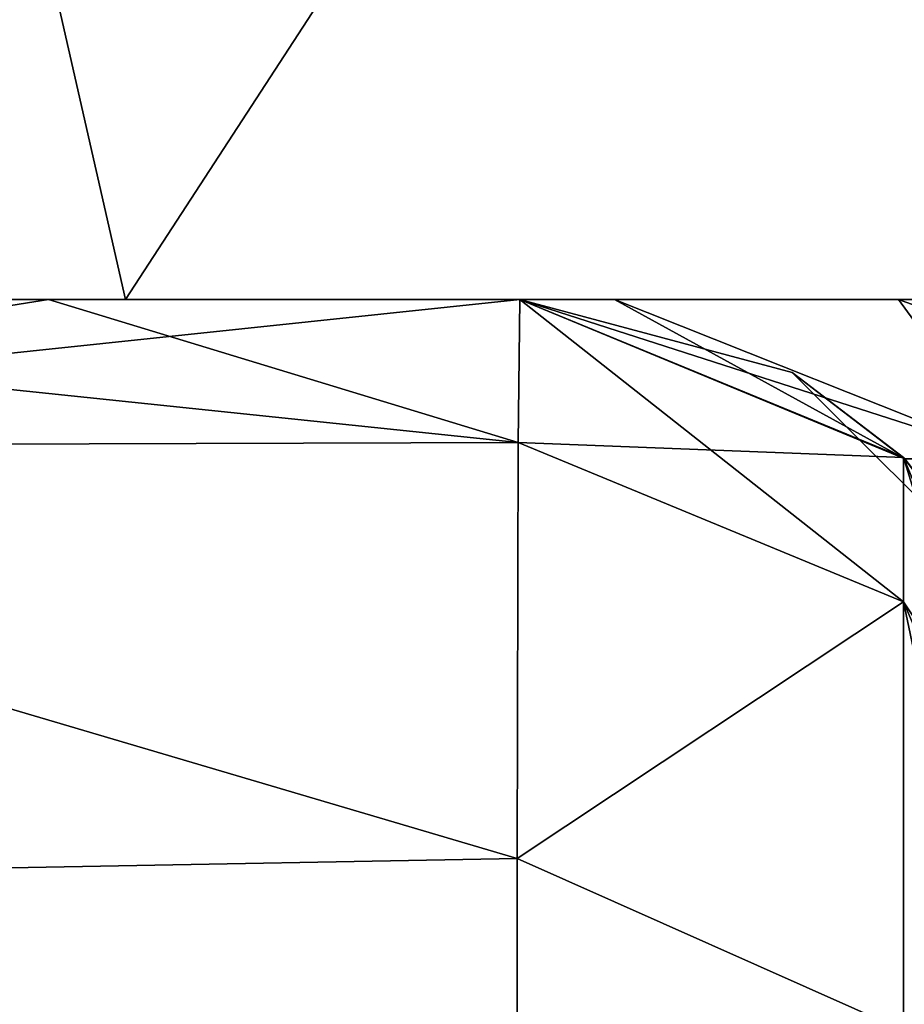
# Model space of a CAD drawing. Header units: millimetres. Extents: x -71 to 126, y -35 to 75.
# Tile 97 of 178: x 9.08 to 10.71, y 14.83 to 16.64. Entities that reach past the tile are written whole.
import ezdxf

# ---------------------------------------------------------------- set-up
doc = ezdxf.new("R2010")
doc.units = ezdxf.units.MM
doc.header["$LTSCALE"] = 52.536866
for name, color, linetype in [('12', 7, 'CONTINUOUS'), ('26', 7, 'CONTINUOUS'), ('27', 7, 'CONTINUOUS'), ('28', 7, 'CONTINUOUS'), ('33', 7, 'CONTINUOUS'), ('417', 7, 'CONTINUOUS'), ('430', 7, 'CONTINUOUS'), ('431', 7, 'CONTINUOUS'), ('432', 7, 'CONTINUOUS'), ('56', 7, 'CONTINUOUS'), ('58', 7, 'CONTINUOUS')]:
    doc.layers.add(name, color=color, linetype=linetype)

msp = doc.modelspace()

# ---------------------------------------------------------------- linework, layer by layer
at = {"layer": '12', "linetype": 'Continuous'}
for points in [[(7.4352, 15.8564, -76.0101), (7.4815, 16.1274, -73.0862), (9.9971, 15.8648, -76.0054), (7.4352, 15.8564, -76.0101)], [(9.9971, 15.8648, -76.0054), (7.4815, 16.1274, -73.0862), (9.1344, 16.1274, -73.1151), (9.9971, 15.8648, -76.0054)], [(10, 16.1274, -73.1302), (9.9971, 15.8648, -76.0054), (9.1344, 16.1274, -73.1151), (10, 16.1274, -73.1302)], [(9.995, 15.1005, -78.7465), (7.4352, 15.8564, -76.0101), (9.9971, 15.8648, -76.0054), (9.995, 15.1005, -78.7465)], [(7.3999, 15.0527, -78.8346), (7.4352, 15.8564, -76.0101), (9.995, 15.1005, -78.7465), (7.3999, 15.0527, -78.8346)], [(9.9935, 13.8962, -81.2448), (7.3999, 15.0527, -78.8346), (9.995, 15.1005, -78.7465), (9.9935, 13.8962, -81.2448)], [(7.3769, 13.7436, -81.4634), (7.3999, 15.0527, -78.8346), (9.9935, 13.8962, -81.2448), (7.3769, 13.7436, -81.4634)]]:
    msp.add_3dface(points, dxfattribs=at)
at = {"layer": '26', "linetype": 'Continuous'}
for points in [[(10.7071, 15.8345, -41.3715), (10, 16.1274, -41.3715), (10.1738, 16.1274, -38.6114), (10.7071, 15.8345, -41.3715)], [(10.9085, 15.8345, -38.45), (10.7071, 15.8345, -41.3715), (10.1738, 16.1274, -38.6114), (10.9085, 15.8345, -38.45)], [(10.6953, 16.1274, -35.8848), (10.9085, 15.8345, -38.45), (10.1738, 16.1274, -38.6114), (10.6953, 16.1274, -35.8848)], [(11.5088, 15.8345, -35.5837), (10.9085, 15.8345, -38.45), (10.6953, 16.1274, -35.8848), (11.5088, 15.8345, -35.5837)], [(11.5556, 16.1274, -33.2461), (11.5088, 15.8345, -35.5837), (10.6953, 16.1274, -35.8848), (11.5556, 16.1274, -33.2461)]]:
    msp.add_3dface(points, dxfattribs=at)
at = {"layer": '27', "linetype": 'Continuous'}
for points in [[(10.5, 15.9934, -70.1302), (10, 16.1274, -73.1302), (10, 16.1274, -70.1302), (10.5, 15.9934, -70.1302)], [(10, 16.1274, -73.1302), (10.5, 15.9934, -70.1302), (10.7045, 15.8371, -73.1302), (10, 16.1274, -73.1302)], [(10, 16.1274, -41.3715), (10.7071, 15.8345, -41.3715), (10, 16.1274, -43.1032), (10, 16.1274, -41.3715)], [(10.7071, 15.8345, -41.3715), (10.5, 15.9934, -43.1032), (10, 16.1274, -43.1032), (10.7071, 15.8345, -41.3715)], [(10.5, 15.9934, -70.1302), (10, 16.1274, -70.1302), (10.5, 15.9934, -67.1272), (10.5, 15.9934, -70.1302)], [(10.5, 15.9934, -67.1272), (10, 16.1274, -70.1302), (10, 16.1274, -67.1272), (10.5, 15.9934, -67.1272)], [(10.5, 15.9934, -67.1272), (10, 16.1274, -67.1272), (10.5, 15.9934, -64.1242), (10.5, 15.9934, -67.1272)], [(10.5, 15.9934, -64.1242), (10, 16.1274, -67.1272), (10, 16.1274, -64.1242), (10.5, 15.9934, -64.1242)], [(10.5, 15.9934, -64.1242), (10, 16.1274, -64.1242), (10.5, 15.9934, -61.1212), (10.5, 15.9934, -64.1242)], [(10.5, 15.9934, -61.1212), (10, 16.1274, -64.1242), (10, 16.1274, -61.1212), (10.5, 15.9934, -61.1212)], [(10.5, 15.9934, -61.1212), (10, 16.1274, -61.1212), (10.5, 15.9934, -58.1182), (10.5, 15.9934, -61.1212)], [(10.5, 15.9934, -58.1182), (10, 16.1274, -61.1212), (10, 16.1274, -58.1182), (10.5, 15.9934, -58.1182)], [(10.5, 15.9934, -58.1182), (10, 16.1274, -58.1182), (10.5, 15.9934, -55.1152), (10.5, 15.9934, -58.1182)], [(10.5, 15.9934, -55.1152), (10, 16.1274, -58.1182), (10, 16.1274, -55.1152), (10.5, 15.9934, -55.1152)], [(10.5, 15.9934, -55.1152), (10, 16.1274, -55.1152), (10.5, 15.9934, -52.1122), (10.5, 15.9934, -55.1152)], [(10.5, 15.9934, -52.1122), (10, 16.1274, -55.1152), (10, 16.1274, -52.1122), (10.5, 15.9934, -52.1122)], [(10.5, 15.9934, -52.1122), (10, 16.1274, -52.1122), (10.5, 15.9934, -49.1092), (10.5, 15.9934, -52.1122)], [(10.5, 15.9934, -49.1092), (10, 16.1274, -52.1122), (10, 16.1274, -49.1092), (10.5, 15.9934, -49.1092)], [(10.5, 15.9934, -49.1092), (10, 16.1274, -49.1092), (10.5, 15.9934, -46.1062), (10.5, 15.9934, -49.1092)], [(10.5, 15.9934, -46.1062), (10, 16.1274, -49.1092), (10, 16.1274, -46.1062), (10.5, 15.9934, -46.1062)], [(10.5, 15.9934, -46.1062), (10, 16.1274, -46.1062), (10.5, 15.9934, -43.1032), (10.5, 15.9934, -46.1062)], [(10.5, 15.9934, -43.1032), (10, 16.1274, -46.1062), (10, 16.1274, -43.1032), (10.5, 15.9934, -43.1032)], [(10.7071, 15.8345, -41.3715), (10.866, 15.6274, -43.1032), (10.5, 15.9934, -43.1032), (10.7071, 15.8345, -41.3715)], [(10.5, 15.9934, -70.1302), (10.866, 15.6274, -70.1302), (10.7045, 15.8371, -73.1302), (10.5, 15.9934, -70.1302)], [(10.866, 15.6274, -70.1302), (10.5, 15.9934, -70.1302), (10.866, 15.6274, -67.1272), (10.866, 15.6274, -70.1302)], [(10.866, 15.6274, -67.1272), (10.5, 15.9934, -70.1302), (10.5, 15.9934, -67.1272), (10.866, 15.6274, -67.1272)], [(10.866, 15.6274, -67.1272), (10.5, 15.9934, -67.1272), (10.866, 15.6274, -64.1242), (10.866, 15.6274, -67.1272)], [(10.866, 15.6274, -64.1242), (10.5, 15.9934, -67.1272), (10.5, 15.9934, -64.1242), (10.866, 15.6274, -64.1242)], [(10.866, 15.6274, -64.1242), (10.5, 15.9934, -64.1242), (10.866, 15.6274, -61.1212), (10.866, 15.6274, -64.1242)], [(10.866, 15.6274, -61.1212), (10.5, 15.9934, -64.1242), (10.5, 15.9934, -61.1212), (10.866, 15.6274, -61.1212)], [(10.866, 15.6274, -61.1212), (10.5, 15.9934, -61.1212), (10.866, 15.6274, -58.1182), (10.866, 15.6274, -61.1212)], [(10.866, 15.6274, -58.1182), (10.5, 15.9934, -61.1212), (10.5, 15.9934, -58.1182), (10.866, 15.6274, -58.1182)], [(10.866, 15.6274, -58.1182), (10.5, 15.9934, -58.1182), (10.866, 15.6274, -55.1152), (10.866, 15.6274, -58.1182)], [(10.866, 15.6274, -55.1152), (10.5, 15.9934, -58.1182), (10.5, 15.9934, -55.1152), (10.866, 15.6274, -55.1152)], [(10.866, 15.6274, -55.1152), (10.5, 15.9934, -55.1152), (10.866, 15.6274, -52.1122), (10.866, 15.6274, -55.1152)], [(10.866, 15.6274, -52.1122), (10.5, 15.9934, -55.1152), (10.5, 15.9934, -52.1122), (10.866, 15.6274, -52.1122)], [(10.866, 15.6274, -52.1122), (10.5, 15.9934, -52.1122), (10.866, 15.6274, -49.1092), (10.866, 15.6274, -52.1122)], [(10.866, 15.6274, -49.1092), (10.5, 15.9934, -52.1122), (10.5, 15.9934, -49.1092), (10.866, 15.6274, -49.1092)], [(10.866, 15.6274, -49.1092), (10.5, 15.9934, -49.1092), (10.866, 15.6274, -46.1062), (10.866, 15.6274, -49.1092)], [(10.866, 15.6274, -46.1062), (10.5, 15.9934, -49.1092), (10.5, 15.9934, -46.1062), (10.866, 15.6274, -46.1062)], [(10.866, 15.6274, -46.1062), (10.5, 15.9934, -46.1062), (10.866, 15.6274, -43.1032), (10.866, 15.6274, -46.1062)], [(10.866, 15.6274, -43.1032), (10.5, 15.9934, -46.1062), (10.5, 15.9934, -43.1032), (10.866, 15.6274, -43.1032)], [(11, 15.1274, -70.1302), (11, 15.1274, -70.243), (10.7045, 15.8371, -73.1302), (11, 15.1274, -70.1302)], [(10.866, 15.6274, -70.1302), (11, 15.1274, -70.1302), (10.7045, 15.8371, -73.1302), (10.866, 15.6274, -70.1302)], [(11, 15.1274, -70.243), (11, 15.1274, -73.1302), (10.7045, 15.8371, -73.1302), (11, 15.1274, -70.243)]]:
    msp.add_3dface(points, dxfattribs=at)
at = {"layer": '28', "linetype": 'Continuous'}
for points in [[(9.9971, 15.8648, -76.0054), (10, 16.1274, -73.1302), (10.7045, 15.5716, -75.994), (9.9971, 15.8648, -76.0054)], [(10, 16.1274, -73.1302), (10.7045, 15.8371, -73.1302), (10.7045, 15.5716, -75.994), (10, 16.1274, -73.1302)], [(9.995, 15.1005, -78.7465), (9.9971, 15.8648, -76.0054), (10.7045, 15.5716, -75.994), (9.995, 15.1005, -78.7465)], [(11, 15.1274, -73.1302), (11, 14.8816, -75.8234), (10.7045, 15.8371, -73.1302), (11, 15.1274, -73.1302)], [(10.7045, 15.8371, -73.1302), (11, 14.8816, -75.8234), (10.7045, 15.5716, -75.994), (10.7045, 15.8371, -73.1302)], [(9.995, 15.1005, -78.7465), (10.7045, 15.5716, -75.994), (10.7045, 14.7844, -78.7601), (9.995, 15.1005, -78.7465)], [(11, 14.8816, -75.8234), (11, 14.1657, -78.392), (10.7045, 15.5716, -75.994), (11, 14.8816, -75.8234)], [(10.7045, 15.5716, -75.994), (11, 14.1657, -78.392), (10.7045, 14.7844, -78.7601), (10.7045, 15.5716, -75.994)], [(9.9935, 13.8962, -81.2448), (9.995, 15.1005, -78.7465), (10.7045, 14.7844, -78.7601), (9.9935, 13.8962, -81.2448)]]:
    msp.add_3dface(points, dxfattribs=at)
at = {"layer": '33', "linetype": 'Continuous'}
for points in [[(6.1314, 16.1274, -73.0626), (9.1344, 16.1274, -70.1669), (7.4815, 16.1274, -73.0862), (6.1314, 16.1274, -73.0626)], [(6.1314, 16.1274, -73.0626), (6.1314, 16.1274, -70.1622), (9.1344, 16.1274, -70.1669), (6.1314, 16.1274, -73.0626)], [(9.1344, 16.1274, 70.1668), (9.1344, 16.1274, 67.2185), (6.1314, 16.1274, 70.162), (9.1344, 16.1274, 70.1668)], [(9.1344, 16.1274, 70.1668), (6.1314, 16.1274, 70.162), (6.1314, 16.1274, 73.0626), (9.1344, 16.1274, 70.1668)], [(9.1344, 16.1274, 70.1668), (6.1314, 16.1274, 73.0626), (7.4815, 16.1274, 73.0862), (9.1344, 16.1274, 70.1668)], [(9.1344, 16.1274, 67.2185), (9.1344, 16.1274, 64.2702), (6.1314, 16.1274, 64.3606), (9.1344, 16.1274, 67.2185)], [(9.1344, 16.1274, 67.2185), (6.1314, 16.1274, 64.3606), (6.1314, 16.1274, 67.2613), (9.1344, 16.1274, 67.2185)], [(9.1344, 16.1274, 67.2185), (6.1314, 16.1274, 67.2613), (6.1314, 16.1274, 70.162), (9.1344, 16.1274, 67.2185)], [(9.1344, 16.1274, 64.2702), (9.1344, 16.1274, 61.3219), (6.1314, 16.1274, 61.46), (9.1344, 16.1274, 64.2702)], [(9.1344, 16.1274, 64.2702), (6.1314, 16.1274, 61.46), (6.1314, 16.1274, 64.3606), (9.1344, 16.1274, 64.2702)], [(9.1344, 16.1274, 61.3219), (9.1344, 16.1274, 58.3736), (6.1314, 16.1274, 58.5593), (9.1344, 16.1274, 61.3219)], [(9.1344, 16.1274, 61.3219), (6.1314, 16.1274, 58.5593), (6.1314, 16.1274, 61.46), (9.1344, 16.1274, 61.3219)], [(9.1344, 16.1274, 58.3736), (9.1344, 16.1274, 55.4253), (6.1314, 16.1274, 55.6586), (9.1344, 16.1274, 58.3736)], [(9.1344, 16.1274, 58.3736), (6.1314, 16.1274, 55.6586), (6.1314, 16.1274, 58.5593), (9.1344, 16.1274, 58.3736)], [(9.1344, 16.1274, 55.4253), (9.1344, 16.1274, 52.477), (6.1314, 16.1274, 52.758), (9.1344, 16.1274, 55.4253)], [(9.1344, 16.1274, 55.4253), (6.1314, 16.1274, 52.758), (6.1314, 16.1274, 55.6586), (9.1344, 16.1274, 55.4253)], [(9.1344, 16.1274, 52.477), (9.1344, 16.1274, 49.5287), (6.1314, 16.1274, 49.8573), (9.1344, 16.1274, 52.477)], [(9.1344, 16.1274, 52.477), (6.1314, 16.1274, 49.8573), (6.1314, 16.1274, 52.758), (9.1344, 16.1274, 52.477)], [(9.1344, 16.1274, 49.5287), (9.1344, 16.1274, 46.5804), (6.1314, 16.1274, 46.9566), (9.1344, 16.1274, 49.5287)], [(9.1344, 16.1274, 49.5287), (6.1314, 16.1274, 46.9566), (6.1314, 16.1274, 49.8573), (9.1344, 16.1274, 49.5287)], [(9.1344, 16.1274, 46.5804), (9.1344, 16.1274, 43.6321), (6.1314, 16.1274, 44.056), (9.1344, 16.1274, 46.5804)], [(9.1344, 16.1274, 46.5804), (6.1314, 16.1274, 44.056), (6.1314, 16.1274, 46.9566), (9.1344, 16.1274, 46.5804)], [(9.1344, 16.1274, 43.6321), (9.1344, 16.1274, 40.6838), (6.1314, 16.1274, 41.1553), (9.1344, 16.1274, 43.6321)], [(9.1344, 16.1274, 43.6321), (6.1314, 16.1274, 41.1553), (6.1314, 16.1274, 44.056), (9.1344, 16.1274, 43.6321)], [(9.1344, 16.1274, 40.6838), (9.1344, 16.1274, 37.7355), (6.1314, 16.1274, 38.2546), (9.1344, 16.1274, 40.6838)], [(9.1344, 16.1274, 40.6838), (6.1314, 16.1274, 38.2546), (6.1314, 16.1274, 41.1553), (9.1344, 16.1274, 40.6838)], [(9.1344, 16.1274, 37.7355), (9.1344, 16.1274, 34.7872), (6.1314, 16.1274, 35.354), (9.1344, 16.1274, 37.7355)], [(9.1344, 16.1274, 37.7355), (6.1314, 16.1274, 35.354), (6.1314, 16.1274, 38.2546), (9.1344, 16.1274, 37.7355)], [(9.1344, 16.1274, 34.7872), (9.1344, 16.1274, 31.8389), (6.1314, 16.1274, 32.4533), (9.1344, 16.1274, 34.7872)], [(9.1344, 16.1274, 34.7872), (6.1314, 16.1274, 32.4533), (6.1314, 16.1274, 35.354), (9.1344, 16.1274, 34.7872)], [(9.1344, 16.1274, 31.8389), (9.1344, 16.1274, 28.8906), (6.1314, 16.1274, 29.5526), (9.1344, 16.1274, 31.8389)], [(9.1344, 16.1274, 31.8389), (6.1314, 16.1274, 29.5526), (6.1314, 16.1274, 32.4533), (9.1344, 16.1274, 31.8389)], [(9.1344, 16.1274, 28.8906), (9.1344, 16.1274, 25.9423), (6.1314, 16.1274, 26.652), (9.1344, 16.1274, 28.8906)], [(9.1344, 16.1274, 28.8906), (6.1314, 16.1274, 26.652), (6.1314, 16.1274, 29.5526), (9.1344, 16.1274, 28.8906)], [(9.1344, 16.1274, 25.9423), (9.1344, 16.1274, 22.994), (6.1314, 16.1274, 23.7513), (9.1344, 16.1274, 25.9423)], [(9.1344, 16.1274, 25.9423), (6.1314, 16.1274, 23.7513), (6.1314, 16.1274, 26.652), (9.1344, 16.1274, 25.9423)], [(6.1314, 16.1274, 23.7513), (9.1344, 16.1274, 22.994), (7.8274, 16.1274, 21.088), (6.1314, 16.1274, 23.7513)], [(6.1314, 16.1274, -70.1622), (6.1314, 16.1274, -67.2617), (9.1344, 16.1274, -70.1669), (6.1314, 16.1274, -70.1622)], [(6.1314, 16.1274, -67.2617), (6.1314, 16.1274, -64.3612), (9.1344, 16.1274, -67.2188), (6.1314, 16.1274, -67.2617)], [(9.1344, 16.1274, -70.1669), (6.1314, 16.1274, -67.2617), (9.1344, 16.1274, -67.2188), (9.1344, 16.1274, -70.1669)], [(6.1314, 16.1274, -64.3612), (6.1314, 16.1274, -61.4607), (9.1344, 16.1274, -64.2707), (6.1314, 16.1274, -64.3612)], [(9.1344, 16.1274, -67.2188), (6.1314, 16.1274, -64.3612), (9.1344, 16.1274, -64.2707), (9.1344, 16.1274, -67.2188)], [(6.1314, 16.1274, -61.4607), (6.1314, 16.1274, -58.5602), (9.1344, 16.1274, -61.3226), (6.1314, 16.1274, -61.4607)], [(9.1344, 16.1274, -64.2707), (6.1314, 16.1274, -61.4607), (9.1344, 16.1274, -61.3226), (9.1344, 16.1274, -64.2707)], [(6.1314, 16.1274, -58.5602), (6.1314, 16.1274, -55.6597), (9.1344, 16.1274, -58.3745), (6.1314, 16.1274, -58.5602)], [(9.1344, 16.1274, -61.3226), (6.1314, 16.1274, -58.5602), (9.1344, 16.1274, -58.3745), (9.1344, 16.1274, -61.3226)], [(6.1314, 16.1274, -55.6597), (6.1314, 16.1274, -52.7593), (9.1344, 16.1274, -55.4264), (6.1314, 16.1274, -55.6597)], [(9.1344, 16.1274, -58.3745), (6.1314, 16.1274, -55.6597), (9.1344, 16.1274, -55.4264), (9.1344, 16.1274, -58.3745)], [(6.1314, 16.1274, -52.7593), (6.1314, 16.1274, -49.8588), (9.1344, 16.1274, -52.4783), (6.1314, 16.1274, -52.7593)], [(9.1344, 16.1274, -55.4264), (6.1314, 16.1274, -52.7593), (9.1344, 16.1274, -52.4783), (9.1344, 16.1274, -55.4264)], [(6.1314, 16.1274, -49.8588), (6.1314, 16.1274, -46.9583), (9.1344, 16.1274, -49.5301), (6.1314, 16.1274, -49.8588)], [(9.1344, 16.1274, -52.4783), (6.1314, 16.1274, -49.8588), (9.1344, 16.1274, -49.5301), (9.1344, 16.1274, -52.4783)], [(6.1314, 16.1274, -46.9583), (6.1314, 16.1274, -44.0578), (9.1344, 16.1274, -46.582), (6.1314, 16.1274, -46.9583)], [(9.1344, 16.1274, -49.5301), (6.1314, 16.1274, -46.9583), (9.1344, 16.1274, -46.582), (9.1344, 16.1274, -49.5301)], [(6.1314, 16.1274, -44.0578), (6.1314, 16.1274, -41.1573), (9.1344, 16.1274, -43.6339), (6.1314, 16.1274, -44.0578)], [(9.1344, 16.1274, -46.582), (6.1314, 16.1274, -44.0578), (9.1344, 16.1274, -43.6339), (9.1344, 16.1274, -46.582)], [(6.1314, 16.1274, -41.1573), (6.1314, 16.1274, -38.2568), (9.1344, 16.1274, -40.6858), (6.1314, 16.1274, -41.1573)], [(9.1344, 16.1274, -43.6339), (6.1314, 16.1274, -41.1573), (9.1344, 16.1274, -40.6858), (9.1344, 16.1274, -43.6339)], [(6.1314, 16.1274, -38.2568), (6.1314, 16.1274, -35.3564), (9.1344, 16.1274, -37.7377), (6.1314, 16.1274, -38.2568)], [(9.1344, 16.1274, -40.6858), (6.1314, 16.1274, -38.2568), (9.1344, 16.1274, -37.7377), (9.1344, 16.1274, -40.6858)], [(6.1314, 16.1274, -35.3564), (6.1314, 16.1274, -32.4559), (9.1344, 16.1274, -34.7896), (6.1314, 16.1274, -35.3564)], [(9.1344, 16.1274, -37.7377), (6.1314, 16.1274, -35.3564), (9.1344, 16.1274, -34.7896), (9.1344, 16.1274, -37.7377)], [(6.1314, 16.1274, -32.4559), (6.1314, 16.1274, -29.5554), (9.1344, 16.1274, -31.8414), (6.1314, 16.1274, -32.4559)], [(9.1344, 16.1274, -34.7896), (6.1314, 16.1274, -32.4559), (9.1344, 16.1274, -31.8414), (9.1344, 16.1274, -34.7896)], [(6.1314, 16.1274, -29.5554), (6.1314, 16.1274, -26.6549), (9.1344, 16.1274, -28.8933), (6.1314, 16.1274, -29.5554)], [(9.1344, 16.1274, -31.8414), (6.1314, 16.1274, -29.5554), (9.1344, 16.1274, -28.8933), (9.1344, 16.1274, -31.8414)], [(6.1314, 16.1274, -26.6549), (6.1314, 16.1274, -23.7544), (9.1344, 16.1274, -25.9452), (6.1314, 16.1274, -26.6549)], [(9.1344, 16.1274, -28.8933), (6.1314, 16.1274, -26.6549), (9.1344, 16.1274, -25.9452), (9.1344, 16.1274, -28.8933)], [(6.1314, 16.1274, -23.7544), (6.3323, 16.1274, -21.587), (9.1344, 16.1274, -22.9971), (6.1314, 16.1274, -23.7544)], [(9.1344, 16.1274, -25.9452), (6.1314, 16.1274, -23.7544), (9.1344, 16.1274, -22.9971), (9.1344, 16.1274, -25.9452)], [(9.1344, 16.1274, -22.9971), (6.3323, 16.1274, -21.587), (7.8274, 16.1274, -21.0913), (9.1344, 16.1274, -22.9971)], [(9.1344, 16.1274, -73.1151), (7.4815, 16.1274, -73.0862), (9.1344, 16.1274, -70.1669), (9.1344, 16.1274, -73.1151)], [(9.1344, 16.1274, 73.1151), (9.1344, 16.1274, 70.1668), (7.4815, 16.1274, 73.0862), (9.1344, 16.1274, 73.1151)], [(9.1344, 16.1274, 22.994), (9.2761, 16.1274, 20.4921), (7.8274, 16.1274, 21.088), (9.1344, 16.1274, 22.994)], [(9.2761, 16.1274, -20.4954), (9.1344, 16.1274, -22.9971), (7.8274, 16.1274, -21.0913), (9.2761, 16.1274, -20.4954)], [(10, 16.1274, -73.1302), (9.1344, 16.1274, -73.1151), (9.1344, 16.1274, -70.1669), (10, 16.1274, -73.1302)], [(10, 16.1274, -70.1302), (10, 16.1274, -73.1302), (9.1344, 16.1274, -70.1669), (10, 16.1274, -70.1302)], [(10.1738, 16.1274, -38.6114), (10, 16.1274, -41.3715), (9.1344, 16.1274, -40.6858), (10.1738, 16.1274, -38.6114)], [(10, 16.1274, -41.3715), (10, 16.1274, -43.1032), (9.1344, 16.1274, -40.6858), (10, 16.1274, -41.3715)], [(12.097, 16.1274, -31.9978), (11.5556, 16.1274, -33.2461), (9.1344, 16.1274, -31.8414), (12.097, 16.1274, -31.9978)], [(12.097, 16.1274, -31.9978), (9.1344, 16.1274, -31.8414), (12.1374, 16.1274, -29.3838), (12.097, 16.1274, -31.9978)], [(11.5556, 16.1274, -33.2461), (10.6953, 16.1274, -35.8848), (9.1344, 16.1274, -34.7896), (11.5556, 16.1274, -33.2461)], [(11.5556, 16.1274, -33.2461), (9.1344, 16.1274, -34.7896), (9.1344, 16.1274, -31.8414), (11.5556, 16.1274, -33.2461)], [(10.6953, 16.1274, -35.8848), (10.1738, 16.1274, -38.6114), (9.1344, 16.1274, -37.7377), (10.6953, 16.1274, -35.8848)], [(10.6953, 16.1274, -35.8848), (9.1344, 16.1274, -37.7377), (9.1344, 16.1274, -34.7896), (10.6953, 16.1274, -35.8848)], [(10.1738, 16.1274, -38.6114), (9.1344, 16.1274, -40.6858), (9.1344, 16.1274, -37.7377), (10.1738, 16.1274, -38.6114)], [(10, 16.1274, -67.1272), (10, 16.1274, -70.1302), (9.1344, 16.1274, -67.2188), (10, 16.1274, -67.1272)], [(10, 16.1274, -70.1302), (9.1344, 16.1274, -70.1669), (9.1344, 16.1274, -67.2188), (10, 16.1274, -70.1302)], [(10, 16.1274, -64.1242), (10, 16.1274, -67.1272), (9.1344, 16.1274, -64.2707), (10, 16.1274, -64.1242)], [(10, 16.1274, -67.1272), (9.1344, 16.1274, -67.2188), (9.1344, 16.1274, -64.2707), (10, 16.1274, -67.1272)], [(10, 16.1274, -61.1212), (10, 16.1274, -64.1242), (9.1344, 16.1274, -61.3226), (10, 16.1274, -61.1212)], [(10, 16.1274, -64.1242), (9.1344, 16.1274, -64.2707), (9.1344, 16.1274, -61.3226), (10, 16.1274, -64.1242)], [(10, 16.1274, -58.1182), (10, 16.1274, -61.1212), (9.1344, 16.1274, -58.3745), (10, 16.1274, -58.1182)], [(10, 16.1274, -61.1212), (9.1344, 16.1274, -61.3226), (9.1344, 16.1274, -58.3745), (10, 16.1274, -61.1212)], [(10, 16.1274, -55.1152), (10, 16.1274, -58.1182), (9.1344, 16.1274, -55.4264), (10, 16.1274, -55.1152)], [(10, 16.1274, -58.1182), (9.1344, 16.1274, -58.3745), (9.1344, 16.1274, -55.4264), (10, 16.1274, -58.1182)], [(10, 16.1274, -52.1122), (10, 16.1274, -55.1152), (9.1344, 16.1274, -52.4783), (10, 16.1274, -52.1122)], [(10, 16.1274, -55.1152), (9.1344, 16.1274, -55.4264), (9.1344, 16.1274, -52.4783), (10, 16.1274, -55.1152)], [(10, 16.1274, -49.1092), (10, 16.1274, -52.1122), (9.1344, 16.1274, -49.5301), (10, 16.1274, -49.1092)], [(10, 16.1274, -52.1122), (9.1344, 16.1274, -52.4783), (9.1344, 16.1274, -49.5301), (10, 16.1274, -52.1122)], [(10, 16.1274, -46.1062), (10, 16.1274, -49.1092), (9.1344, 16.1274, -46.582), (10, 16.1274, -46.1062)], [(10, 16.1274, -49.1092), (9.1344, 16.1274, -49.5301), (9.1344, 16.1274, -46.582), (10, 16.1274, -49.1092)], [(10, 16.1274, -43.1032), (10, 16.1274, -46.1062), (9.1344, 16.1274, -43.6339), (10, 16.1274, -43.1032)], [(10, 16.1274, -46.1062), (9.1344, 16.1274, -46.582), (9.1344, 16.1274, -43.6339), (10, 16.1274, -46.1062)], [(10, 16.1274, -43.1032), (9.1344, 16.1274, -43.6339), (9.1344, 16.1274, -40.6858), (10, 16.1274, -43.1032)], [(10, 16.1274, 44.2587), (10, 16.1274, 41.3715), (9.1344, 16.1274, 43.6321), (10, 16.1274, 44.2587)], [(9.1344, 16.1274, 43.6321), (10, 16.1274, 41.3715), (9.1344, 16.1274, 40.6838), (9.1344, 16.1274, 43.6321)], [(9.1344, 16.1274, 40.6838), (10, 16.1274, 41.3715), (10.1738, 16.1274, 38.6114), (9.1344, 16.1274, 40.6838)], [(10, 16.1274, 44.3715), (10, 16.1274, 44.2587), (9.1344, 16.1274, 46.5804), (10, 16.1274, 44.3715)], [(9.1344, 16.1274, 46.5804), (10, 16.1274, 44.2587), (9.1344, 16.1274, 43.6321), (9.1344, 16.1274, 46.5804)], [(10, 16.1274, 47.1458), (10, 16.1274, 44.3715), (9.1344, 16.1274, 46.5804), (10, 16.1274, 47.1458)], [(10, 16.1274, 47.3745), (10, 16.1274, 47.1458), (9.1344, 16.1274, 49.5287), (10, 16.1274, 47.3745)], [(9.1344, 16.1274, 49.5287), (10, 16.1274, 47.1458), (9.1344, 16.1274, 46.5804), (9.1344, 16.1274, 49.5287)], [(10, 16.1274, 50.033), (10, 16.1274, 47.3745), (9.1344, 16.1274, 49.5287), (10, 16.1274, 50.033)], [(10, 16.1274, 50.3775), (10, 16.1274, 50.033), (9.1344, 16.1274, 52.477), (10, 16.1274, 50.3775)], [(9.1344, 16.1274, 52.477), (10, 16.1274, 50.033), (9.1344, 16.1274, 49.5287), (9.1344, 16.1274, 52.477)], [(10, 16.1274, 52.9201), (10, 16.1274, 50.3775), (9.1344, 16.1274, 52.477), (10, 16.1274, 52.9201)], [(10, 16.1274, 53.3805), (10, 16.1274, 52.9201), (9.1344, 16.1274, 55.4253), (10, 16.1274, 53.3805)], [(9.1344, 16.1274, 55.4253), (10, 16.1274, 52.9201), (9.1344, 16.1274, 52.477), (9.1344, 16.1274, 55.4253)], [(10, 16.1274, 55.8073), (10, 16.1274, 53.3805), (9.1344, 16.1274, 55.4253), (10, 16.1274, 55.8073)], [(10, 16.1274, 56.3835), (10, 16.1274, 55.8073), (9.1344, 16.1274, 58.3736), (10, 16.1274, 56.3835)], [(9.1344, 16.1274, 58.3736), (10, 16.1274, 55.8073), (9.1344, 16.1274, 55.4253), (9.1344, 16.1274, 58.3736)], [(10, 16.1274, 58.6944), (10, 16.1274, 56.3835), (9.1344, 16.1274, 58.3736), (10, 16.1274, 58.6944)], [(10, 16.1274, 59.3865), (10, 16.1274, 58.6944), (9.1344, 16.1274, 61.3219), (10, 16.1274, 59.3865)], [(9.1344, 16.1274, 61.3219), (10, 16.1274, 58.6944), (9.1344, 16.1274, 58.3736), (9.1344, 16.1274, 61.3219)], [(10, 16.1274, 61.5816), (10, 16.1274, 59.3865), (9.1344, 16.1274, 61.3219), (10, 16.1274, 61.5816)], [(10, 16.1274, 62.3895), (10, 16.1274, 61.5816), (9.1344, 16.1274, 64.2702), (10, 16.1274, 62.3895)], [(9.1344, 16.1274, 64.2702), (10, 16.1274, 61.5816), (9.1344, 16.1274, 61.3219), (9.1344, 16.1274, 64.2702)], [(10, 16.1274, 64.4687), (10, 16.1274, 62.3895), (9.1344, 16.1274, 64.2702), (10, 16.1274, 64.4687)], [(10, 16.1274, 65.3925), (10, 16.1274, 64.4687), (9.1344, 16.1274, 67.2185), (10, 16.1274, 65.3925)], [(9.1344, 16.1274, 67.2185), (10, 16.1274, 64.4687), (9.1344, 16.1274, 64.2702), (9.1344, 16.1274, 67.2185)], [(10, 16.1274, 67.3559), (10, 16.1274, 65.3925), (9.1344, 16.1274, 67.2185), (10, 16.1274, 67.3559)], [(10, 16.1274, 68.3955), (10, 16.1274, 67.3559), (9.1344, 16.1274, 70.1668), (10, 16.1274, 68.3955)], [(9.1344, 16.1274, 70.1668), (10, 16.1274, 67.3559), (9.1344, 16.1274, 67.2185), (9.1344, 16.1274, 70.1668)], [(10, 16.1274, 70.243), (10, 16.1274, 68.3955), (9.1344, 16.1274, 70.1668), (10, 16.1274, 70.243)], [(10, 16.1274, 71.3985), (10, 16.1274, 70.243), (9.1344, 16.1274, 73.1151), (10, 16.1274, 71.3985)], [(9.1344, 16.1274, 73.1151), (10, 16.1274, 70.243), (9.1344, 16.1274, 70.1668), (9.1344, 16.1274, 73.1151)], [(10, 16.1274, 73.1302), (10, 16.1274, 71.3985), (9.1344, 16.1274, 73.1151), (10, 16.1274, 73.1302)], [(9.1344, 16.1274, 37.7355), (9.1344, 16.1274, 40.6838), (10.1738, 16.1274, 38.6114), (9.1344, 16.1274, 37.7355)], [(9.1344, 16.1274, 34.7872), (9.1344, 16.1274, 37.7355), (10.6953, 16.1274, 35.8848), (9.1344, 16.1274, 34.7872)], [(10.6953, 16.1274, 35.8848), (9.1344, 16.1274, 37.7355), (10.1738, 16.1274, 38.6114), (10.6953, 16.1274, 35.8848)], [(9.1344, 16.1274, 31.8389), (9.1344, 16.1274, 34.7872), (12.097, 16.1274, 31.9978), (9.1344, 16.1274, 31.8389)], [(12.097, 16.1274, 31.9978), (9.1344, 16.1274, 34.7872), (11.5556, 16.1274, 33.2461), (12.097, 16.1274, 31.9978)], [(11.5556, 16.1274, 33.2461), (9.1344, 16.1274, 34.7872), (10.6953, 16.1274, 35.8848), (11.5556, 16.1274, 33.2461)], [(9.1344, 16.1274, 28.8906), (9.1344, 16.1274, 31.8389), (12.1374, 16.1274, 29.3831), (9.1344, 16.1274, 28.8906)], [(12.1374, 16.1274, 29.3831), (9.1344, 16.1274, 31.8389), (12.097, 16.1274, 31.9978), (12.1374, 16.1274, 29.3831)], [(9.1344, 16.1274, 25.9423), (9.1344, 16.1274, 28.8906), (12.1374, 16.1274, 26.7514), (9.1344, 16.1274, 25.9423)], [(12.1374, 16.1274, 26.7514), (9.1344, 16.1274, 28.8906), (12.1374, 16.1274, 29.3831), (12.1374, 16.1274, 26.7514)], [(9.1344, 16.1274, 22.994), (9.1344, 16.1274, 25.9423), (12.1374, 16.1274, 24.1196), (9.1344, 16.1274, 22.994)], [(12.1374, 16.1274, 24.1196), (9.1344, 16.1274, 25.9423), (12.1374, 16.1274, 26.7514), (12.1374, 16.1274, 24.1196)], [(9.2761, 16.1274, 20.4921), (9.1344, 16.1274, 22.994), (12.1374, 16.1274, 21.4879), (9.2761, 16.1274, 20.4921)], [(12.1374, 16.1274, 21.4879), (9.1344, 16.1274, 22.994), (12.1374, 16.1274, 24.1196), (12.1374, 16.1274, 21.4879)], [(9.1344, 16.1274, -31.8414), (9.1344, 16.1274, -28.8933), (12.1374, 16.1274, -29.3838), (9.1344, 16.1274, -31.8414)], [(9.1344, 16.1274, -28.8933), (9.1344, 16.1274, -25.9452), (12.1374, 16.1274, -26.7527), (9.1344, 16.1274, -28.8933)], [(12.1374, 16.1274, -29.3838), (9.1344, 16.1274, -28.8933), (12.1374, 16.1274, -26.7527), (12.1374, 16.1274, -29.3838)], [(9.1344, 16.1274, -25.9452), (9.1344, 16.1274, -22.9971), (12.1374, 16.1274, -24.1216), (9.1344, 16.1274, -25.9452)], [(12.1374, 16.1274, -26.7527), (9.1344, 16.1274, -25.9452), (12.1374, 16.1274, -24.1216), (12.1374, 16.1274, -26.7527)], [(9.1344, 16.1274, -22.9971), (9.2761, 16.1274, -20.4954), (12.1374, 16.1274, -21.4905), (9.1344, 16.1274, -22.9971)], [(12.1374, 16.1274, -24.1216), (9.1344, 16.1274, -22.9971), (12.1374, 16.1274, -21.4905), (12.1374, 16.1274, -24.1216)], [(11.2478, 16.1274, 19.4791), (9.2761, 16.1274, 20.4921), (12.1374, 16.1274, 21.4879), (11.2478, 16.1274, 19.4791)], [(12.1374, 16.1274, -21.4905), (9.2761, 16.1274, -20.4954), (11.2478, 16.1274, -19.4825), (12.1374, 16.1274, -21.4905)]]:
    msp.add_3dface(points, dxfattribs=at)
at = {"layer": '417', "linetype": 'Continuous'}
for points in [[(10, 16.1274, 73.1302), (9.1344, 16.1274, 73.1151), (7.4352, 15.8564, 76.0101), (10, 16.1274, 73.1302)], [(10, 16.1274, 73.1302), (7.4352, 15.8564, 76.0101), (9.9971, 15.8648, 76.0054), (10, 16.1274, 73.1302)], [(9.1344, 16.1274, 73.1151), (7.4815, 16.1274, 73.0862), (7.4352, 15.8564, 76.0101), (9.1344, 16.1274, 73.1151)], [(9.9971, 15.8648, 76.0054), (7.4352, 15.8564, 76.0101), (9.995, 15.1005, 78.7465), (9.9971, 15.8648, 76.0054)], [(7.4352, 15.8564, 76.0101), (7.3999, 15.0527, 78.8346), (9.995, 15.1005, 78.7465), (7.4352, 15.8564, 76.0101)], [(9.995, 15.1005, 78.7465), (7.3999, 15.0527, 78.8346), (9.9935, 13.8962, 81.2448), (9.995, 15.1005, 78.7465)], [(7.3999, 15.0527, 78.8346), (7.3769, 13.7436, 81.4634), (9.9935, 13.8962, 81.2448), (7.3999, 15.0527, 78.8346)]]:
    msp.add_3dface(points, dxfattribs=at)
at = {"layer": '430', "linetype": 'Continuous'}
for points in [[(10.1738, 16.1274, 38.6114), (10, 16.1274, 41.3715), (10.9085, 15.8345, 38.45), (10.1738, 16.1274, 38.6114)], [(10.9085, 15.8345, 38.45), (10, 16.1274, 41.3715), (10.7071, 15.8345, 41.3715), (10.9085, 15.8345, 38.45)], [(10.6953, 16.1274, 35.8848), (10.1738, 16.1274, 38.6114), (10.9085, 15.8345, 38.45), (10.6953, 16.1274, 35.8848)], [(11.5556, 16.1274, 33.2461), (10.6953, 16.1274, 35.8848), (11.5088, 15.8345, 35.5837), (11.5556, 16.1274, 33.2461)], [(11.5088, 15.8345, 35.5837), (10.6953, 16.1274, 35.8848), (10.9085, 15.8345, 38.45), (11.5088, 15.8345, 35.5837)]]:
    msp.add_3dface(points, dxfattribs=at)
at = {"layer": '431', "linetype": 'Continuous'}
for points in [[(10, 16.1274, 41.3715), (10, 16.1274, 44.2587), (10.5, 15.9934, 44.3715), (10, 16.1274, 41.3715)], [(10.7071, 15.8345, 41.3715), (10, 16.1274, 41.3715), (10.5, 15.9934, 44.3715), (10.7071, 15.8345, 41.3715)], [(10, 16.1274, 44.2587), (10, 16.1274, 44.3715), (10.5, 15.9934, 44.3715), (10, 16.1274, 44.2587)], [(10, 16.1274, 44.3715), (10, 16.1274, 47.1458), (10.5, 15.9934, 47.3745), (10, 16.1274, 44.3715)], [(10, 16.1274, 44.3715), (10.5, 15.9934, 47.3745), (10.5, 15.9934, 44.3715), (10, 16.1274, 44.3715)], [(10, 16.1274, 47.1458), (10, 16.1274, 47.3745), (10.5, 15.9934, 47.3745), (10, 16.1274, 47.1458)], [(10, 16.1274, 47.3745), (10, 16.1274, 50.033), (10.5, 15.9934, 50.3775), (10, 16.1274, 47.3745)], [(10, 16.1274, 47.3745), (10.5, 15.9934, 50.3775), (10.5, 15.9934, 47.3745), (10, 16.1274, 47.3745)], [(10, 16.1274, 50.033), (10, 16.1274, 50.3775), (10.5, 15.9934, 50.3775), (10, 16.1274, 50.033)], [(10, 16.1274, 50.3775), (10, 16.1274, 52.9201), (10.5, 15.9934, 53.3805), (10, 16.1274, 50.3775)], [(10, 16.1274, 50.3775), (10.5, 15.9934, 53.3805), (10.5, 15.9934, 50.3775), (10, 16.1274, 50.3775)], [(10, 16.1274, 52.9201), (10, 16.1274, 53.3805), (10.5, 15.9934, 53.3805), (10, 16.1274, 52.9201)], [(10, 16.1274, 53.3805), (10, 16.1274, 55.8073), (10.5, 15.9934, 56.3835), (10, 16.1274, 53.3805)], [(10, 16.1274, 53.3805), (10.5, 15.9934, 56.3835), (10.5, 15.9934, 53.3805), (10, 16.1274, 53.3805)], [(10, 16.1274, 55.8073), (10, 16.1274, 56.3835), (10.5, 15.9934, 56.3835), (10, 16.1274, 55.8073)], [(10, 16.1274, 56.3835), (10, 16.1274, 58.6944), (10.5, 15.9934, 59.3865), (10, 16.1274, 56.3835)], [(10, 16.1274, 56.3835), (10.5, 15.9934, 59.3865), (10.5, 15.9934, 56.3835), (10, 16.1274, 56.3835)], [(10, 16.1274, 58.6944), (10, 16.1274, 59.3865), (10.5, 15.9934, 59.3865), (10, 16.1274, 58.6944)], [(10, 16.1274, 59.3865), (10, 16.1274, 61.5816), (10.5, 15.9934, 62.3895), (10, 16.1274, 59.3865)], [(10, 16.1274, 59.3865), (10.5, 15.9934, 62.3895), (10.5, 15.9934, 59.3865), (10, 16.1274, 59.3865)], [(10, 16.1274, 61.5816), (10, 16.1274, 62.3895), (10.5, 15.9934, 62.3895), (10, 16.1274, 61.5816)], [(10, 16.1274, 62.3895), (10, 16.1274, 64.4687), (10.5, 15.9934, 65.3925), (10, 16.1274, 62.3895)], [(10, 16.1274, 62.3895), (10.5, 15.9934, 65.3925), (10.5, 15.9934, 62.3895), (10, 16.1274, 62.3895)], [(10, 16.1274, 64.4687), (10, 16.1274, 65.3925), (10.5, 15.9934, 65.3925), (10, 16.1274, 64.4687)], [(10, 16.1274, 65.3925), (10, 16.1274, 67.3559), (10.5, 15.9934, 68.3955), (10, 16.1274, 65.3925)], [(10, 16.1274, 65.3925), (10.5, 15.9934, 68.3955), (10.5, 15.9934, 65.3925), (10, 16.1274, 65.3925)], [(10, 16.1274, 67.3559), (10, 16.1274, 68.3955), (10.5, 15.9934, 68.3955), (10, 16.1274, 67.3559)], [(10, 16.1274, 68.3955), (10, 16.1274, 70.243), (10.5, 15.9934, 71.3985), (10, 16.1274, 68.3955)], [(10, 16.1274, 68.3955), (10.5, 15.9934, 71.3985), (10.5, 15.9934, 68.3955), (10, 16.1274, 68.3955)], [(10, 16.1274, 70.243), (10, 16.1274, 71.3985), (10.5, 15.9934, 71.3985), (10, 16.1274, 70.243)], [(10, 16.1274, 71.3985), (10, 16.1274, 73.1302), (10.7045, 15.8371, 73.1302), (10, 16.1274, 71.3985)], [(10, 16.1274, 71.3985), (10.7045, 15.8371, 73.1302), (10.5, 15.9934, 71.3985), (10, 16.1274, 71.3985)], [(10.7071, 15.8345, 41.3715), (10.5, 15.9934, 44.3715), (10.866, 15.6274, 44.3715), (10.7071, 15.8345, 41.3715)], [(10.5, 15.9934, 71.3985), (10.7045, 15.8371, 73.1302), (10.866, 15.6274, 71.3985), (10.5, 15.9934, 71.3985)], [(10.5, 15.9934, 71.3985), (10.866, 15.6274, 71.3985), (10.5, 15.9934, 68.3955), (10.5, 15.9934, 71.3985)], [(10.5, 15.9934, 68.3955), (10.866, 15.6274, 71.3985), (10.866, 15.6274, 68.3955), (10.5, 15.9934, 68.3955)], [(10.5, 15.9934, 68.3955), (10.866, 15.6274, 68.3955), (10.5, 15.9934, 65.3925), (10.5, 15.9934, 68.3955)], [(10.5, 15.9934, 65.3925), (10.866, 15.6274, 68.3955), (10.866, 15.6274, 65.3925), (10.5, 15.9934, 65.3925)], [(10.5, 15.9934, 65.3925), (10.866, 15.6274, 65.3925), (10.5, 15.9934, 62.3895), (10.5, 15.9934, 65.3925)], [(10.5, 15.9934, 62.3895), (10.866, 15.6274, 65.3925), (10.866, 15.6274, 62.3895), (10.5, 15.9934, 62.3895)], [(10.5, 15.9934, 62.3895), (10.866, 15.6274, 62.3895), (10.5, 15.9934, 59.3865), (10.5, 15.9934, 62.3895)], [(10.5, 15.9934, 59.3865), (10.866, 15.6274, 62.3895), (10.866, 15.6274, 59.3865), (10.5, 15.9934, 59.3865)], [(10.5, 15.9934, 59.3865), (10.866, 15.6274, 59.3865), (10.5, 15.9934, 56.3835), (10.5, 15.9934, 59.3865)], [(10.5, 15.9934, 56.3835), (10.866, 15.6274, 59.3865), (10.866, 15.6274, 56.3835), (10.5, 15.9934, 56.3835)], [(10.5, 15.9934, 56.3835), (10.866, 15.6274, 56.3835), (10.5, 15.9934, 53.3805), (10.5, 15.9934, 56.3835)], [(10.5, 15.9934, 53.3805), (10.866, 15.6274, 56.3835), (10.866, 15.6274, 53.3805), (10.5, 15.9934, 53.3805)], [(10.5, 15.9934, 53.3805), (10.866, 15.6274, 53.3805), (10.5, 15.9934, 50.3775), (10.5, 15.9934, 53.3805)], [(10.5, 15.9934, 50.3775), (10.866, 15.6274, 53.3805), (10.866, 15.6274, 50.3775), (10.5, 15.9934, 50.3775)], [(10.5, 15.9934, 50.3775), (10.866, 15.6274, 50.3775), (10.5, 15.9934, 47.3745), (10.5, 15.9934, 50.3775)], [(10.5, 15.9934, 47.3745), (10.866, 15.6274, 50.3775), (10.866, 15.6274, 47.3745), (10.5, 15.9934, 47.3745)], [(10.5, 15.9934, 47.3745), (10.866, 15.6274, 47.3745), (10.5, 15.9934, 44.3715), (10.5, 15.9934, 47.3745)], [(10.5, 15.9934, 44.3715), (10.866, 15.6274, 47.3745), (10.866, 15.6274, 44.3715), (10.5, 15.9934, 44.3715)], [(10.7045, 15.8371, 73.1302), (11, 15.1274, 73.1302), (10.866, 15.6274, 71.3985), (10.7045, 15.8371, 73.1302)]]:
    msp.add_3dface(points, dxfattribs=at)
at = {"layer": '432', "linetype": 'Continuous'}
for points in [[(10, 16.1274, 73.1302), (9.9971, 15.8648, 76.0054), (10.7045, 15.8371, 73.1302), (10, 16.1274, 73.1302)], [(9.9971, 15.8648, 76.0054), (9.995, 15.1005, 78.7465), (10.7045, 15.5716, 75.994), (9.9971, 15.8648, 76.0054)], [(10.7045, 15.8371, 73.1302), (9.9971, 15.8648, 76.0054), (10.7045, 15.5716, 75.994), (10.7045, 15.8371, 73.1302)], [(11, 15.1274, 73.1302), (10.7045, 15.8371, 73.1302), (10.7045, 15.5716, 75.994), (11, 15.1274, 73.1302)], [(9.995, 15.1005, 78.7465), (10.7045, 14.7844, 78.7601), (10.7045, 15.5716, 75.994), (9.995, 15.1005, 78.7465)], [(11, 14.1657, 78.392), (11, 14.8816, 75.8234), (10.7045, 15.5716, 75.994), (11, 14.1657, 78.392)], [(10.7045, 14.7844, 78.7601), (11, 14.1657, 78.392), (10.7045, 15.5716, 75.994), (10.7045, 14.7844, 78.7601)], [(11, 14.8816, 75.8234), (11, 15.1274, 73.1302), (10.7045, 15.5716, 75.994), (11, 14.8816, 75.8234)], [(9.995, 15.1005, 78.7465), (9.9935, 13.8962, 81.2448), (10.7045, 14.7844, 78.7601), (9.995, 15.1005, 78.7465)]]:
    msp.add_3dface(points, dxfattribs=at)
at = {"layer": '56', "linetype": 'Continuous'}
for points in [[(7.8274, 16.1274, 21.088), (9.2761, 16.1274, 20.4921), (8.5931, 19.1272, 20.7484), (7.8274, 16.1274, 21.088)], [(9.2761, 16.1274, 20.4921), (11.2478, 16.1274, 19.4791), (8.5931, 19.1272, 20.7484), (9.2761, 16.1274, 20.4921)], [(8.5931, 19.1272, 20.7484), (11.2478, 16.1274, 19.4791), (11.228, 19.1272, 19.449), (8.5931, 19.1272, 20.7484)]]:
    msp.add_3dface(points, dxfattribs=at)
at = {"layer": '58', "linetype": 'Continuous'}
for points in [[(9.2761, 16.1274, -20.4954), (7.8274, 16.1274, -21.0913), (8.5931, 19.1272, -20.7517), (9.2761, 16.1274, -20.4954)], [(11.228, 19.1272, -19.4523), (9.2761, 16.1274, -20.4954), (8.5931, 19.1272, -20.7517), (11.228, 19.1272, -19.4523)], [(11.2478, 16.1274, -19.4825), (9.2761, 16.1274, -20.4954), (11.228, 19.1272, -19.4523), (11.2478, 16.1274, -19.4825)]]:
    msp.add_3dface(points, dxfattribs=at)

doc.saveas('drawing.dxf')
